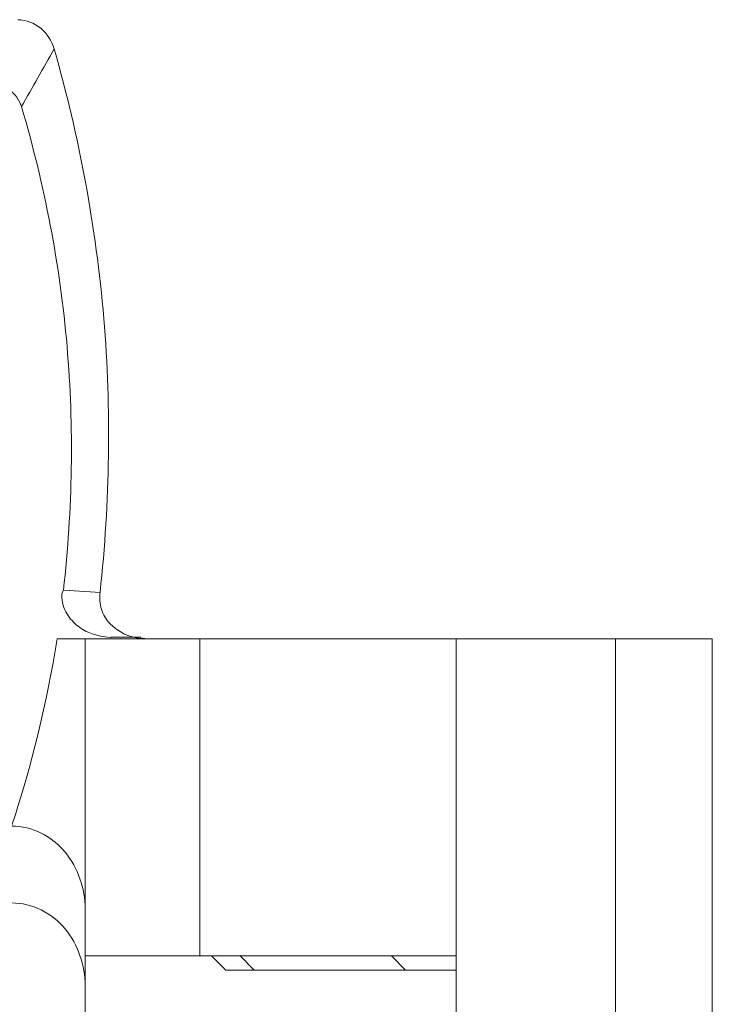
# Model space of a CAD drawing. Header units: inches. Extents: x 830 to 2908, y -1046 to 167.
# Tile 44 of 58: x 2689.73 to 2692.14, y -818.33 to -814.91. Entities that reach past the tile are written whole.
import ezdxf

# ---------------------------------------------------------------- set-up
doc = ezdxf.new("R2010")
doc.units = ezdxf.units.IN
doc.header["$LTSCALE"] = 23.1
doc.header["$MEASUREMENT"] = 0
doc.layers.add('1_13', color=7, linetype='Continuous', lineweight=18)
doc.layers.add('1_6', color=7, linetype='Continuous', lineweight=18)

msp = doc.modelspace()

# ---------------------------------------------------------------- linework, layer by layer
at = {"layer": '1_13', "color": 7, "linetype": 'Continuous', "lineweight": 0}
for p, q in [((2690.3597, -818.1632), (2690.3597, -817.0632)), ((2689.9608, -818.1632), (2691.25, -818.1632))]:
    msp.add_line(p, q, dxfattribs=at)
at = {"layer": '1_6', "color": 7, "linetype": 'Continuous', "lineweight": 0}
for p, q in [((2690.0145, -816.9022), (2689.8866, -816.8941)), ((2689.8634, -817.0632), (2692.1397, -817.0632)), ((2689.9608, -819.5632), (2689.9608, -817.0632)), ((2690.0205, -817.0544), (2690.0499, -817.0587)), ((2690.05, -817.0585), (2690.0519, -817.0587)), ((2690.0502, -817.0566), (2690.1541, -817.0566)), ((2690.1684, -817.0617), (2690.1537, -817.0598)), ((2691.25, -817.0632), (2691.25, -819.5632)), ((2691.8028, -817.0632), (2691.8028, -819.5632)), ((2692.1397, -817.0632), (2692.1397, -819.5632)), ((2690.4503, -818.2132), (2690.4003, -818.1632)), ((2690.4991, -818.1632), (2690.5481, -818.2132)), ((2691.074, -818.2132), (2691.025, -818.1632)), ((2690.4503, -818.2132), (2691.25, -818.2132))]:
    msp.add_line(p, q, dxfattribs=at)
for centre, radius, start, end in [((2680.7336, -809.9942), 10.4098, 329.89917, 331.16916), ((2685.7876, -816.4179), 4.1265, 341.7063, 351.0037)]:
    msp.add_arc(centre, radius, start, end, dxfattribs=at)
for points, knots in [([(2689.8533, -815.014), (2689.8449, -814.987), (2689.8132, -814.9358), (2689.7557, -814.9139), (2689.7275, -814.9132)], [0, 0, 0, 0, 0.501026, 1, 1, 1, 1]), ([(2690.0127, -816.902), (2690.047, -816.5866), (2690.0576, -815.9476), (2689.9406, -815.3191), (2689.8533, -815.014)], [0, 0, 0, 0, 0.499974, 1, 1, 1, 1]), ([(2689.6485, -815.1428), (2689.6655, -815.1438), (2689.7069, -815.155), (2689.7329, -815.1923), (2689.7398, -815.215)], [0, 0, 0, 0, 0.417911, 1, 1, 1, 1]), ([(2689.7398, -815.215), (2689.82, -815.4857), (2689.9274, -816.0445), (2689.9175, -816.6135), (2689.8854, -816.894)], [0, 0, 0, 0, 0.500019, 1, 1, 1, 1]), ([(2689.8854, -816.894), (2689.8782, -816.9033), (2689.8799, -816.93), (2689.8914, -816.9707), (2689.9225, -817.0118), (2689.9694, -817.0422), (2690.0037, -817.0509), (2690.0205, -817.0544)], [0, 0, 0, 0, 0.150842, 0.297456, 0.552713, 0.781106, 1, 1, 1, 1]), ([(2690.0473, -817.0099), (2690.034, -816.9959), (2690.0125, -816.9613), (2690.0111, -816.9213), (2690.0127, -816.902)], [0, 0, 0, 0, 0.499957, 1, 1, 1, 1]), ([(2689.9608, -818.0001), (2689.9609, -817.9305), (2689.9239, -817.8204), (2689.8122, -817.7307), (2689.7408, -817.7131), (2689.7056, -817.7132)], [0, 0, 0, 0, 0.496875, 0.748597, 1, 1, 1, 1]), ([(2689.7056, -817.9799), (2689.7408, -817.9798), (2689.8122, -817.9974), (2689.9239, -818.0871), (2689.9609, -818.1972), (2689.9608, -818.2668)], [0, 0, 0, 0, 0.251498, 0.503184, 1, 1, 1, 1])]:
    msp.add_open_spline(points, degree=3, knots=knots, dxfattribs=at)
msp.add_open_spline([(2690.1535, -817.0614), (2690.1143, -817.0582), (2690.0745, -817.0384), (2690.0473, -817.0099)], degree=3, dxfattribs=at)

doc.saveas('drawing.dxf')
